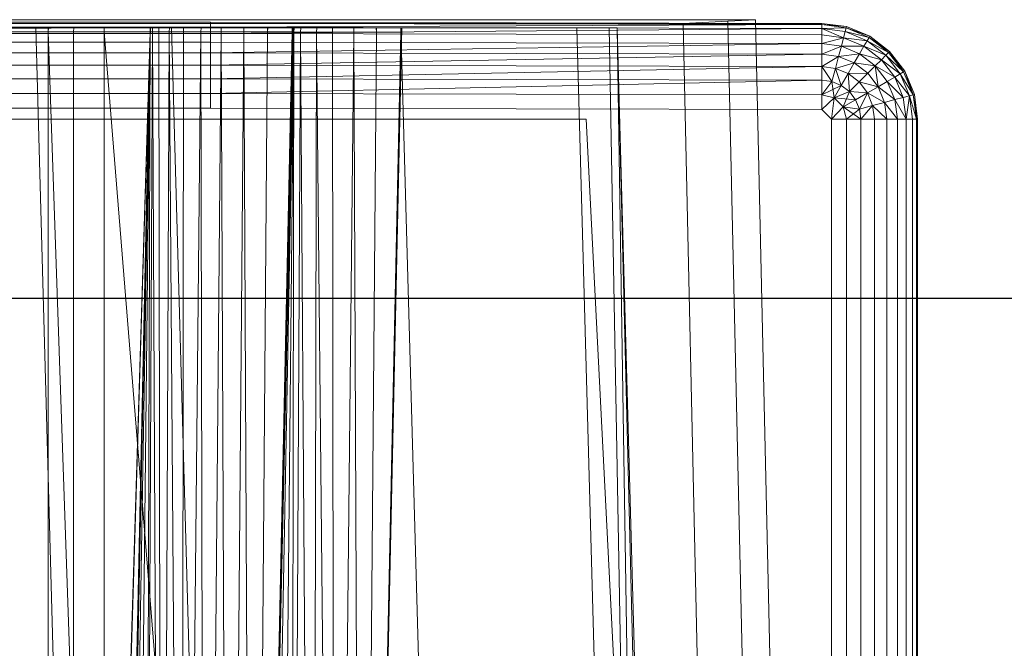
# Model space of a CAD drawing. Header units: metres. Extents: x 391.1 to 427.5, y 12.8 to 28.4.
# Tile 48 of 206: x 402.0936 to 402.2441, y 28.0247 to 28.1208. Entities that reach past the tile are written whole.
import ezdxf

# ---------------------------------------------------------------- set-up
doc = ezdxf.new("R2010")
doc.units = ezdxf.units.M
for name, color, linetype, lineweight in [('A-DETL-____-MBND', 7, 'Continuous', 18), ('A-WALL-____-MCUT', 7, 'Continuous', 25), ('A-WALL-____-OTLN', 7, 'Continuous', 25)]:
    doc.layers.add(name, color=color, linetype=linetype, lineweight=lineweight)

# ---------------------------------------------------------------- blocks, each defined once
blk = doc.blocks.new('Family - Evans PA-152638-03_TEL_P0A')
at = {"layer": 'A-WALL-____-MCUT', "color": 253, "true_color": 0xaaaaaa}
blk.add_line((1.7984, 0.15), (0, 0.15), dxfattribs=at)
at = {"layer": 'A-WALL-____-OTLN', "color": 253, "true_color": 0xaaaaaa}
blk.add_line((1.7984, 0.15), (0, 0.15), dxfattribs=at)
blk = doc.blocks.new('Family - Inodor PA-152684-03_TEL_P0A')
at = {"layer": 'A-DETL-____-MBND', "color": 253, "true_color": 0xaaaaaa}
for p, q in [((0.01465, 0.72691), (0.38826, 0.72691)), ((0.01465, 0.72691), (0.38826, 0.72691)), ((0.03874, 0.72747), (0.36709, 0.72747)), ((0.36709, 0.72747), (0.03874, 0.72747)), ((0.36709, 0.72691), (0.03874, 0.72691)), ((0.03874, 0.72691), (0.36709, 0.72691)), ((0.10805, 0.72711), (0.29485, 0.72711)), ((0.10805, 0.72711), (0.29485, 0.72711)), ((0.29485, 0.72711), (0.10805, 0.72691)), ((0.10805, 0.72691), (0.29485, 0.72711)), ((0.10805, 0.72691), (0.29485, 0.72691)), ((0.10805, 0.72691), (0.29485, 0.72691)), ((0.10805, 0.72691), (0.29485, 0.72691)), ((0.29485, 0.72711), (0.29485, 0.72691)), ((0.29485, 0.72711), (0.38826, 0.72691)), ((0.29485, 0.72711), (0.29485, 0.72691)), ((0.29485, 0.72711), (0.38826, 0.72691)), ((0.29485, 0.72711), (0.29485, 0.72691)), ((0.29485, 0.72691), (0.29485, 0.72631)), ((0.29485, 0.72691), (0.38826, 0.72671)), ((0.29485, 0.72691), (0.29485, 0.72631)), ((0.38826, 0.72691), (0.29485, 0.72691)), ((0.29485, 0.72691), (0.38826, 0.72671)), ((0.29485, 0.72691), (0.29485, 0.72631)), ((0.29485, 0.72691), (0.38826, 0.72691)), ((0.29485, 0.72691), (0.38826, 0.72671)), ((0.36709, 0.72747), (0.37392, 0.72747)), ((0.37392, 0.72747), (0.36709, 0.72747)), ((0.37392, 0.72725), (0.36709, 0.72691)), ((0.36709, 0.72691), (0.37392, 0.72725)), ((0.3742, 0.40749), (0.36709, 0.72691)), ((0.3742, 0.40749), (0.36709, 0.72691)), ((0.37814, 0.72747), (0.37392, 0.72725)), ((0.37392, 0.72725), (0.37814, 0.72747)), ((0.37392, 0.72747), (0.37814, 0.72747)), ((0.37814, 0.72747), (0.37392, 0.72747)), ((0.38104, 0.40776), (0.37392, 0.72725)), ((0.38104, 0.40776), (0.37392, 0.72725)), ((0.38526, 0.40793), (0.37814, 0.72747)), ((0.38526, 0.40793), (0.37814, 0.72747)), ((0.38826, 0.72691), (0.38826, 0.72671)), ((0.38826, 0.72691), (0.39205, 0.72641)), ((0.38826, 0.72691), (0.39205, 0.72641)), ((0.38826, 0.72691), (0.39205, 0.72641)), ((0.38826, 0.72691), (0.38826, 0.72671)), ((0.38826, 0.72691), (0.39205, 0.72641)), ((0.38826, 0.72691), (0.38826, 0.72671)), ((0.10805, 0.72631), (0.29485, 0.72631)), ((0.10805, 0.72631), (0.29485, 0.72631)), ((0.10805, 0.72631), (0.29485, 0.72631)), ((0.29485, 0.72631), (0.10805, 0.72534)), ((0.10805, 0.72534), (0.29485, 0.72631)), ((0.10805, 0.72534), (0.29485, 0.72534)), ((0.10805, 0.72534), (0.29485, 0.72534)), ((0.10805, 0.72534), (0.29485, 0.72534)), ((0.12028, 0.7262), (0.28568, 0.7262)), ((0.1359, 0.7262), (0.27007, 0.7262)), ((0.26951, 0.7262), (0.13591, 0.7262)), ((0.27003, 0.72561), (0.13594, 0.72561)), ((0.13594, 0.72561), (0.27003, 0.72561)), ((0.13594, 0.72561), (0.27003, 0.72561)), ((0.13594, 0.72561), (0.27003, 0.72561)), ((0.24439, 0.7262), (0.26816, 0.7262)), ((0.26816, 0.7262), (0.28224, 0.21652)), ((0.26816, 0.7262), (0.28891, 0.7262)), ((0.26951, 0.7262), (0.27006, 0.7262)), ((0.28568, 0.7262), (0.26951, 0.2042)), ((0.26951, 0.2042), (0.28565, 0.7256)), ((0.26951, 0.2042), (0.28565, 0.7256)), ((0.27003, 0.72561), (0.27006, 0.7262)), ((0.27006, 0.7262), (0.27003, 0.72561)), ((0.27007, 0.7262), (0.27003, 0.72561)), ((0.27007, 0.7262), (0.27003, 0.72561)), ((0.27003, 0.72561), (0.27003, 0.44571)), ((0.27003, 0.72561), (0.27392, 0.72561)), ((0.27003, 0.72561), (0.27003, 0.44571)), ((0.27392, 0.72561), (0.27003, 0.72561)), ((0.27003, 0.72561), (0.27003, 0.44571)), ((0.27003, 0.72561), (0.27965, 0.44571)), ((0.27003, 0.72561), (0.27003, 0.44571)), ((0.28565, 0.7256), (0.27003, 0.72561)), ((0.27003, 0.72561), (0.28565, 0.7256)), ((0.27003, 0.72561), (0.27965, 0.44571)), ((0.27003, 0.21593), (0.28565, 0.7256)), ((0.27003, 0.21593), (0.28565, 0.7256)), ((0.27394, 0.7262), (0.27006, 0.7262)), ((0.28563, 0.7262), (0.27007, 0.7262)), ((0.27394, 0.7262), (0.27392, 0.72561)), ((0.27394, 0.7262), (0.27392, 0.72561)), ((0.27392, 0.72561), (0.27392, 0.44571)), ((0.27392, 0.72561), (0.27859, 0.72561)), ((0.27392, 0.72561), (0.27392, 0.44571)), ((0.27859, 0.72561), (0.27392, 0.72561)), ((0.27859, 0.7262), (0.27394, 0.7262)), ((0.27859, 0.7262), (0.27859, 0.72561)), ((0.27861, 0.7262), (0.27859, 0.72561)), ((0.27861, 0.7262), (0.27859, 0.7262)), ((0.27859, 0.72561), (0.27859, 0.7262)), ((0.27862, 0.7262), (0.27859, 0.72561)), ((0.27859, 0.72561), (0.27861, 0.7262)), ((0.27862, 0.7262), (0.27859, 0.72561)), ((0.27859, 0.72561), (0.27859, 0.44571)), ((0.27859, 0.72561), (0.30126, 0.44572)), ((0.27859, 0.72561), (0.27859, 0.44571)), ((0.3076, 0.72555), (0.27859, 0.72561)), ((0.27859, 0.72561), (0.3076, 0.72555)), ((0.27859, 0.72561), (0.30126, 0.44572)), ((0.27862, 0.7262), (0.27861, 0.7262)), ((0.30752, 0.7262), (0.27862, 0.7262)), ((0.28565, 0.7256), (0.27965, 0.44571)), ((0.27965, 0.44571), (0.28565, 0.7256)), ((0.28565, 0.7256), (0.27965, 0.44571)), ((0.27965, 0.44571), (0.28565, 0.7256)), ((0.28565, 0.7256), (0.27996, 0.44571)), ((0.27996, 0.44571), (0.28565, 0.7256)), ((0.28565, 0.7256), (0.28094, 0.44571)), ((0.28094, 0.44571), (0.28565, 0.7256)), ((0.28565, 0.7256), (0.28254, 0.44571)), ((0.28254, 0.44571), (0.28565, 0.7256)), ((0.28565, 0.7256), (0.28471, 0.44571)), ((0.28471, 0.44571), (0.28565, 0.7256)), ((0.28471, 0.44571), (0.28596, 0.7256)), ((0.28471, 0.44571), (0.28596, 0.7256)), ((0.28563, 0.7262), (0.28565, 0.7256)), ((0.28568, 0.7262), (0.28563, 0.7262)), ((0.28565, 0.7256), (0.28563, 0.7262)), ((0.28568, 0.7262), (0.28565, 0.7256)), ((0.28568, 0.7262), (0.28565, 0.7256)), ((0.28568, 0.7262), (0.28565, 0.7256)), ((0.28568, 0.7262), (0.28565, 0.7256)), ((0.28565, 0.7256), (0.28596, 0.7256)), ((0.28596, 0.7256), (0.28565, 0.7256)), ((0.28599, 0.7262), (0.28568, 0.7262)), ((0.28599, 0.7262), (0.28596, 0.7256)), ((0.28599, 0.7262), (0.28596, 0.7256)), ((0.28596, 0.7256), (0.28739, 0.44571)), ((0.28596, 0.7256), (0.28694, 0.7256)), ((0.28596, 0.7256), (0.28739, 0.44571)), ((0.28694, 0.7256), (0.28596, 0.7256)), ((0.28697, 0.7262), (0.28599, 0.7262)), ((0.28697, 0.7262), (0.28694, 0.7256)), ((0.28697, 0.7262), (0.28694, 0.7256)), ((0.28694, 0.7256), (0.28739, 0.44571)), ((0.28694, 0.7256), (0.28854, 0.7256)), ((0.28694, 0.7256), (0.28739, 0.44571)), ((0.28854, 0.7256), (0.28694, 0.7256)), ((0.28856, 0.7262), (0.28697, 0.7262)), ((0.28854, 0.7256), (0.28739, 0.44571)), ((0.28739, 0.44571), (0.28854, 0.7256)), ((0.28856, 0.7262), (0.28854, 0.7256)), ((0.28856, 0.7262), (0.28854, 0.7256)), ((0.28854, 0.7256), (0.29049, 0.44571)), ((0.28854, 0.7256), (0.29071, 0.7256)), ((0.28854, 0.7256), (0.29049, 0.44571)), ((0.29071, 0.7256), (0.28854, 0.7256)), ((0.29073, 0.7262), (0.28856, 0.7262)), ((0.28891, 0.7262), (0.30299, 0.21652)), ((0.28891, 0.7262), (0.32395, 0.7262)), ((0.29071, 0.7256), (0.29049, 0.44571)), ((0.29049, 0.44571), (0.29071, 0.7256)), ((0.29049, 0.44571), (0.29339, 0.7256)), ((0.29049, 0.44571), (0.29339, 0.7256)), ((0.29073, 0.7262), (0.29071, 0.7256)), ((0.29073, 0.7262), (0.29071, 0.7256)), ((0.29071, 0.7256), (0.29339, 0.7256)), ((0.29339, 0.7256), (0.29071, 0.7256)), ((0.2934, 0.7262), (0.29073, 0.7262)), ((0.2934, 0.7262), (0.29339, 0.7256)), ((0.2934, 0.7262), (0.29339, 0.7256)), ((0.29339, 0.7256), (0.2934, 0.7262)), ((0.2934, 0.7262), (0.29339, 0.7256)), ((0.29339, 0.7256), (0.29392, 0.44571)), ((0.29339, 0.7256), (0.29649, 0.7256)), ((0.29339, 0.7256), (0.29392, 0.44571)), ((0.29649, 0.7256), (0.29339, 0.7256)), ((0.29649, 0.7262), (0.2934, 0.7262)), ((0.29649, 0.7256), (0.29392, 0.44571)), ((0.29392, 0.44571), (0.29649, 0.7256)), ((0.38826, 0.72671), (0.29485, 0.72631)), ((0.29485, 0.72631), (0.38826, 0.72671)), ((0.29485, 0.72631), (0.29485, 0.72534)), ((0.29485, 0.72631), (0.38826, 0.72611)), ((0.29485, 0.72631), (0.29485, 0.72534)), ((0.29485, 0.72631), (0.38826, 0.72611)), ((0.29485, 0.72631), (0.29485, 0.72534)), ((0.29485, 0.72631), (0.38826, 0.72611)), ((0.38826, 0.72611), (0.29485, 0.72534)), ((0.29485, 0.72534), (0.38826, 0.72611)), ((0.29485, 0.72534), (0.29485, 0.72402)), ((0.29485, 0.72534), (0.38826, 0.72514)), ((0.29485, 0.72534), (0.29485, 0.72402)), ((0.29485, 0.72534), (0.38826, 0.72514)), ((0.29485, 0.72534), (0.29485, 0.72402)), ((0.29485, 0.72534), (0.38826, 0.72514)), ((0.29649, 0.7262), (0.29649, 0.7256)), ((0.29649, 0.7262), (0.29649, 0.7256)), ((0.29649, 0.7262), (0.29649, 0.7262)), ((0.29649, 0.7256), (0.29649, 0.7262)), ((0.2965, 0.7262), (0.29649, 0.7256)), ((0.2965, 0.7262), (0.29649, 0.7262)), ((0.29649, 0.7256), (0.29649, 0.7262)), ((0.2965, 0.7262), (0.29649, 0.7256)), ((0.29649, 0.7256), (0.29758, 0.44571)), ((0.29992, 0.7256), (0.29649, 0.7256)), ((0.29649, 0.7256), (0.29992, 0.7256)), ((0.29649, 0.7256), (0.29758, 0.44571)), ((0.29992, 0.7262), (0.2965, 0.7262)), ((0.29992, 0.7256), (0.29758, 0.44571)), ((0.29758, 0.44571), (0.29992, 0.7256)), ((0.29992, 0.7262), (0.29992, 0.7256)), ((0.29992, 0.7262), (0.29992, 0.7256)), ((0.29992, 0.7262), (0.29992, 0.7262)), ((0.29992, 0.7256), (0.29992, 0.7262)), ((0.29993, 0.7262), (0.29992, 0.7256)), ((0.29993, 0.7262), (0.29992, 0.7262)), ((0.29992, 0.7256), (0.29992, 0.7262)), ((0.29993, 0.7262), (0.29992, 0.7256)), ((0.29992, 0.7256), (0.30135, 0.44571)), ((0.29992, 0.7256), (0.30358, 0.7256)), ((0.29992, 0.7256), (0.30135, 0.44571)), ((0.30358, 0.7256), (0.29992, 0.7256)), ((0.30358, 0.7262), (0.29993, 0.7262)), ((0.3076, 0.72555), (0.30126, 0.44572)), ((0.30126, 0.44572), (0.3076, 0.72555)), ((0.30749, 0.7262), (0.30135, 0.44571)), ((0.30358, 0.7256), (0.30135, 0.44571)), ((0.30135, 0.44571), (0.30358, 0.7256)), ((0.30135, 0.44571), (0.30735, 0.7256)), ((0.30135, 0.44571), (0.30735, 0.7256)), ((0.3076, 0.72555), (0.30226, 0.44566)), ((0.30226, 0.44566), (0.3076, 0.72555)), ((0.30358, 0.7262), (0.30358, 0.7256)), ((0.30359, 0.7262), (0.30358, 0.7256)), ((0.30359, 0.7262), (0.30358, 0.7262)), ((0.30358, 0.7256), (0.30358, 0.7262)), ((0.30359, 0.7262), (0.30358, 0.7256)), ((0.30358, 0.7256), (0.30735, 0.7256)), ((0.30735, 0.7256), (0.30358, 0.7256)), ((0.30735, 0.7262), (0.30359, 0.7262)), ((0.3076, 0.72555), (0.30471, 0.44566)), ((0.30471, 0.44566), (0.3076, 0.72555)), ((0.3076, 0.72555), (0.30715, 0.44566)), ((0.30715, 0.44566), (0.3076, 0.72555)), ((0.30715, 0.44566), (0.3086, 0.72555)), ((0.30715, 0.44566), (0.3086, 0.72555)), ((0.30739, 0.7262), (0.30735, 0.7256)), ((0.30735, 0.7262), (0.30735, 0.7256)), ((0.30736, 0.7262), (0.30735, 0.7256)), ((0.30736, 0.7262), (0.30735, 0.7262)), ((0.30735, 0.7256), (0.30735, 0.7262)), ((0.30737, 0.7262), (0.30735, 0.7256)), ((0.30735, 0.7256), (0.30736, 0.7262)), ((0.30739, 0.7262), (0.30735, 0.7256)), ((0.30735, 0.7256), (0.30737, 0.7262)), ((0.30737, 0.7262), (0.30736, 0.7262)), ((0.30739, 0.7262), (0.30737, 0.7262)), ((0.30749, 0.7262), (0.30739, 0.7262)), ((0.30752, 0.7262), (0.3076, 0.72555)), ((0.30763, 0.7262), (0.30752, 0.7262)), ((0.3076, 0.72555), (0.30752, 0.7262)), ((0.30763, 0.7262), (0.3076, 0.72555)), ((0.30763, 0.7262), (0.3076, 0.72555)), ((0.3076, 0.72555), (0.3086, 0.72555)), ((0.3086, 0.72555), (0.3076, 0.72555)), ((0.30863, 0.7262), (0.30763, 0.7262)), ((0.30863, 0.7262), (0.3086, 0.72555)), ((0.30863, 0.7262), (0.3086, 0.72555)), ((0.3086, 0.72555), (0.31043, 0.44566)), ((0.3086, 0.72555), (0.31105, 0.72555)), ((0.3086, 0.72555), (0.31043, 0.44566)), ((0.31105, 0.72555), (0.3086, 0.72555)), ((0.31107, 0.7262), (0.30863, 0.7262)), ((0.31105, 0.72555), (0.31043, 0.44566)), ((0.31043, 0.44566), (0.31105, 0.72555)), ((0.31107, 0.7262), (0.31105, 0.72555)), ((0.31107, 0.7262), (0.31105, 0.72555)), ((0.31105, 0.72555), (0.31384, 0.44566)), ((0.31105, 0.72555), (0.31349, 0.72555)), ((0.31105, 0.72555), (0.31384, 0.44566)), ((0.31349, 0.72555), (0.31105, 0.72555)), ((0.3135, 0.7262), (0.31107, 0.7262)), ((0.3135, 0.7262), (0.31349, 0.72555)), ((0.3135, 0.7262), (0.31349, 0.72555)), ((0.31349, 0.72555), (0.31384, 0.44566)), ((0.31349, 0.72555), (0.31677, 0.72555)), ((0.31349, 0.72555), (0.31384, 0.44566)), ((0.31677, 0.72555), (0.31349, 0.72555)), ((0.31677, 0.7262), (0.3135, 0.7262)), ((0.31677, 0.72555), (0.31384, 0.44566)), ((0.31384, 0.44566), (0.31677, 0.72555)), ((0.31677, 0.7262), (0.31677, 0.72555)), ((0.31677, 0.7262), (0.31677, 0.72555)), ((0.31677, 0.7262), (0.31677, 0.7262)), ((0.31677, 0.72555), (0.31677, 0.7262)), ((0.32018, 0.7262), (0.31677, 0.7262)), ((0.31677, 0.7262), (0.31677, 0.72555)), ((0.31677, 0.72555), (0.31794, 0.44566)), ((0.32019, 0.72555), (0.31677, 0.72555)), ((0.31677, 0.72555), (0.32019, 0.72555)), ((0.31677, 0.72555), (0.31794, 0.44566)), ((0.32408, 0.7262), (0.31794, 0.44566)), ((0.32019, 0.72555), (0.31794, 0.44566)), ((0.31794, 0.44566), (0.32019, 0.72555)), ((0.31794, 0.44566), (0.32395, 0.72555)), ((0.31794, 0.44566), (0.32395, 0.72555)), ((0.32018, 0.7262), (0.32019, 0.72555)), ((0.32019, 0.7262), (0.32018, 0.7262)), ((0.32019, 0.72555), (0.32018, 0.7262)), ((0.32019, 0.7262), (0.32019, 0.72555)), ((0.3202, 0.7262), (0.32019, 0.72555)), ((0.3202, 0.7262), (0.32019, 0.7262)), ((0.32019, 0.72555), (0.32019, 0.7262)), ((0.3202, 0.7262), (0.32019, 0.72555)), ((0.32019, 0.72555), (0.32395, 0.72555)), ((0.32395, 0.72555), (0.32019, 0.72555)), ((0.32394, 0.7262), (0.3202, 0.7262)), ((0.32394, 0.7262), (0.32395, 0.72555)), ((0.32395, 0.7262), (0.32394, 0.7262)), ((0.32395, 0.72555), (0.32394, 0.7262)), ((0.32395, 0.7262), (0.33803, 0.21652)), ((0.32395, 0.7262), (0.35083, 0.7262)), ((0.32397, 0.7262), (0.32395, 0.72555)), ((0.32395, 0.7262), (0.32395, 0.72555)), ((0.32396, 0.7262), (0.32395, 0.72555)), ((0.32396, 0.7262), (0.32395, 0.7262)), ((0.32395, 0.72555), (0.32395, 0.7262)), ((0.32397, 0.7262), (0.32395, 0.72555)), ((0.32395, 0.72555), (0.32396, 0.7262)), ((0.32397, 0.7262), (0.32396, 0.7262)), ((0.32408, 0.7262), (0.32397, 0.7262)), ((0.35083, 0.7262), (0.36491, 0.21652)), ((0.35083, 0.7262), (0.35578, 0.7262)), ((0.35578, 0.7262), (0.36491, 0.21652)), ((0.35578, 0.7262), (0.35697, 0.7262)), ((0.35697, 0.7262), (0.36491, 0.21652)), ((0.35697, 0.7262), (0.36986, 0.21652)), ((0.35697, 0.7262), (0.37104, 0.21652)), ((0.38826, 0.72671), (0.38826, 0.72611)), ((0.38826, 0.72671), (0.392, 0.72621)), ((0.38826, 0.72671), (0.38826, 0.72611)), ((0.39205, 0.72641), (0.38826, 0.72671)), ((0.38826, 0.72671), (0.392, 0.72621)), ((0.38826, 0.72671), (0.38826, 0.72611)), ((0.38826, 0.72671), (0.39205, 0.72641)), ((0.38826, 0.72671), (0.392, 0.72621)), ((0.392, 0.72621), (0.38826, 0.72611)), ((0.38826, 0.72611), (0.392, 0.72621)), ((0.38826, 0.72611), (0.38826, 0.72514)), ((0.38826, 0.72611), (0.39184, 0.72564)), ((0.38826, 0.72611), (0.38826, 0.72514)), ((0.38826, 0.72611), (0.39159, 0.7247)), ((0.38826, 0.72611), (0.38826, 0.72514)), ((0.38826, 0.72611), (0.39184, 0.72564)), ((0.38826, 0.72611), (0.39159, 0.7247)), ((0.38826, 0.72611), (0.39184, 0.72564)), ((0.39184, 0.72564), (0.39159, 0.7247)), ((0.39184, 0.72564), (0.39159, 0.7247)), ((0.39159, 0.7247), (0.39184, 0.72564)), ((0.392, 0.72621), (0.39184, 0.72564)), ((0.392, 0.72621), (0.39184, 0.72564)), ((0.39184, 0.72564), (0.392, 0.72621)), ((0.39184, 0.72564), (0.39518, 0.72425)), ((0.39184, 0.72564), (0.39518, 0.72425)), ((0.39184, 0.72564), (0.39548, 0.72477)), ((0.39184, 0.72564), (0.39548, 0.72477)), ((0.39184, 0.72564), (0.39518, 0.72425)), ((0.39205, 0.72641), (0.392, 0.72621)), ((0.39205, 0.72641), (0.392, 0.72621)), ((0.392, 0.72621), (0.39205, 0.72641)), ((0.392, 0.72621), (0.39548, 0.72477)), ((0.392, 0.72621), (0.39548, 0.72477)), ((0.392, 0.72621), (0.39558, 0.72494)), ((0.392, 0.72621), (0.39558, 0.72494)), ((0.392, 0.72621), (0.39548, 0.72477)), ((0.39205, 0.72641), (0.39558, 0.72494)), ((0.39205, 0.72641), (0.39558, 0.72494)), ((0.39205, 0.72641), (0.39558, 0.72494)), ((0.39205, 0.72641), (0.39558, 0.72494)), ((0.10805, 0.72402), (0.29485, 0.72402)), ((0.10805, 0.72402), (0.29485, 0.72402)), ((0.10805, 0.72402), (0.29485, 0.72402)), ((0.29485, 0.72402), (0.38826, 0.72382)), ((0.29485, 0.72402), (0.29485, 0.72239)), ((0.29485, 0.72402), (0.38826, 0.72382)), ((0.29485, 0.72402), (0.38826, 0.72382)), ((0.29485, 0.72402), (0.29485, 0.72239)), ((0.38826, 0.72382), (0.29485, 0.72239)), ((0.29485, 0.72239), (0.38826, 0.72382)), ((0.38826, 0.72514), (0.38826, 0.72382)), ((0.39159, 0.7247), (0.38826, 0.72514)), ((0.38826, 0.72514), (0.38826, 0.72382)), ((0.39159, 0.7247), (0.38826, 0.72514)), ((0.38826, 0.72514), (0.39159, 0.7247)), ((0.38826, 0.72514), (0.38826, 0.72382)), ((0.39159, 0.7247), (0.38826, 0.72382)), ((0.38826, 0.72382), (0.39159, 0.7247)), ((0.38826, 0.72382), (0.38826, 0.72219)), ((0.38826, 0.72382), (0.39125, 0.72342)), ((0.38826, 0.72382), (0.38826, 0.72219)), ((0.38826, 0.72382), (0.39125, 0.72342)), ((0.38826, 0.72382), (0.38826, 0.72219)), ((0.38826, 0.72382), (0.39125, 0.72342)), ((0.39159, 0.7247), (0.39125, 0.72342)), ((0.39159, 0.7247), (0.39125, 0.72342)), ((0.39125, 0.72342), (0.39159, 0.7247)), ((0.39159, 0.7247), (0.3947, 0.72341)), ((0.39159, 0.7247), (0.3947, 0.72341)), ((0.39159, 0.7247), (0.39518, 0.72425)), ((0.39159, 0.7247), (0.39518, 0.72425)), ((0.39159, 0.7247), (0.3947, 0.72341)), ((0.39518, 0.72425), (0.3947, 0.72341)), ((0.39518, 0.72425), (0.3947, 0.72341)), ((0.3947, 0.72341), (0.39518, 0.72425)), ((0.39548, 0.72477), (0.39518, 0.72425)), ((0.39548, 0.72477), (0.39518, 0.72425)), ((0.39518, 0.72425), (0.39548, 0.72477)), ((0.39518, 0.72425), (0.39805, 0.72205)), ((0.39518, 0.72425), (0.39805, 0.72205)), ((0.39518, 0.72425), (0.39847, 0.72247)), ((0.39518, 0.72425), (0.39847, 0.72247)), ((0.39518, 0.72425), (0.39805, 0.72205)), ((0.39558, 0.72494), (0.39548, 0.72477)), ((0.39558, 0.72494), (0.39548, 0.72477)), ((0.39548, 0.72477), (0.39558, 0.72494)), ((0.39548, 0.72477), (0.39847, 0.72247)), ((0.39548, 0.72477), (0.39847, 0.72247)), ((0.39548, 0.72477), (0.39862, 0.72262)), ((0.39548, 0.72477), (0.39862, 0.72262)), ((0.39548, 0.72477), (0.39847, 0.72247)), ((0.39558, 0.72494), (0.39862, 0.72262)), ((0.39558, 0.72494), (0.39862, 0.72262)), ((0.39558, 0.72494), (0.39862, 0.72262)), ((0.39558, 0.72494), (0.39862, 0.72262)), ((0.10805, 0.72239), (0.29485, 0.72239)), ((0.10805, 0.72239), (0.29485, 0.72239)), ((0.10805, 0.72239), (0.29485, 0.72239)), ((0.29485, 0.72239), (0.38826, 0.72219)), ((0.29485, 0.72239), (0.29485, 0.72051)), ((0.29485, 0.72239), (0.38826, 0.72219)), ((0.29485, 0.72239), (0.29485, 0.72051)), ((0.29485, 0.72239), (0.38826, 0.72219)), ((0.39125, 0.72342), (0.38826, 0.72219)), ((0.38826, 0.72219), (0.39125, 0.72342)), ((0.39125, 0.72342), (0.39083, 0.72185)), ((0.39125, 0.72342), (0.39083, 0.72185)), ((0.39083, 0.72185), (0.39125, 0.72342)), ((0.39083, 0.72185), (0.39404, 0.72227)), ((0.39083, 0.72185), (0.39404, 0.72227)), ((0.39125, 0.72342), (0.39404, 0.72227)), ((0.39125, 0.72342), (0.39404, 0.72227)), ((0.39125, 0.72342), (0.3947, 0.72341)), ((0.39125, 0.72342), (0.3947, 0.72341)), ((0.39125, 0.72342), (0.39404, 0.72227)), ((0.39404, 0.72227), (0.39322, 0.72086)), ((0.39404, 0.72227), (0.39322, 0.72086)), ((0.39322, 0.72086), (0.39404, 0.72227)), ((0.3947, 0.72341), (0.39404, 0.72227)), ((0.3947, 0.72341), (0.39404, 0.72227)), ((0.39404, 0.72227), (0.3947, 0.72341)), ((0.39404, 0.72227), (0.39643, 0.72043)), ((0.39404, 0.72227), (0.39643, 0.72043)), ((0.39404, 0.72227), (0.39736, 0.72136)), ((0.39404, 0.72227), (0.39736, 0.72136)), ((0.39404, 0.72227), (0.39643, 0.72043)), ((0.3947, 0.72341), (0.39736, 0.72136)), ((0.3947, 0.72341), (0.39736, 0.72136)), ((0.3947, 0.72341), (0.39805, 0.72205)), ((0.3947, 0.72341), (0.39805, 0.72205)), ((0.3947, 0.72341), (0.39736, 0.72136)), ((0.39847, 0.72247), (0.39805, 0.72205)), ((0.39847, 0.72247), (0.39805, 0.72205)), ((0.39805, 0.72205), (0.39847, 0.72247)), ((0.39862, 0.72262), (0.39847, 0.72247)), ((0.39862, 0.72262), (0.39847, 0.72247)), ((0.39847, 0.72247), (0.39862, 0.72262)), ((0.39847, 0.72247), (0.40077, 0.71948)), ((0.39847, 0.72247), (0.40077, 0.71948)), ((0.39847, 0.72247), (0.40077, 0.71948)), ((0.39862, 0.72262), (0.40094, 0.71958)), ((0.39862, 0.72262), (0.40094, 0.71958)), ((0.39862, 0.72262), (0.40094, 0.71958)), ((0.39862, 0.72262), (0.40077, 0.71948)), ((0.39862, 0.72262), (0.40094, 0.71958)), ((0.39862, 0.72262), (0.40077, 0.71948)), ((0.38826, 0.72219), (0.29485, 0.72051)), ((0.29485, 0.72051), (0.38826, 0.72219)), ((0.38826, 0.72219), (0.38826, 0.72031)), ((0.38826, 0.72219), (0.39083, 0.72185)), ((0.38826, 0.72219), (0.38826, 0.72031)), ((0.38826, 0.72219), (0.39083, 0.72185)), ((0.38826, 0.72219), (0.38826, 0.72031)), ((0.38826, 0.72219), (0.39083, 0.72185)), ((0.39083, 0.72185), (0.38826, 0.72031)), ((0.38826, 0.72031), (0.39083, 0.72185)), ((0.39083, 0.72185), (0.39034, 0.72003)), ((0.39083, 0.72185), (0.39034, 0.72003)), ((0.39034, 0.72003), (0.39083, 0.72185)), ((0.39034, 0.72003), (0.39322, 0.72086)), ((0.39034, 0.72003), (0.39322, 0.72086)), ((0.39083, 0.72185), (0.39322, 0.72086)), ((0.39083, 0.72185), (0.39322, 0.72086)), ((0.39083, 0.72185), (0.39322, 0.72086)), ((0.39322, 0.72086), (0.39228, 0.71923)), ((0.39322, 0.72086), (0.39228, 0.71923)), ((0.39228, 0.71923), (0.39322, 0.72086)), ((0.39322, 0.72086), (0.39528, 0.71928)), ((0.39322, 0.72086), (0.39528, 0.71928)), ((0.39322, 0.72086), (0.39643, 0.72043)), ((0.39322, 0.72086), (0.39643, 0.72043)), ((0.39322, 0.72086), (0.39528, 0.71928)), ((0.39736, 0.72136), (0.39643, 0.72043)), ((0.39736, 0.72136), (0.39643, 0.72043)), ((0.39643, 0.72043), (0.39736, 0.72136)), ((0.39805, 0.72205), (0.39736, 0.72136)), ((0.39805, 0.72205), (0.39736, 0.72136)), ((0.39736, 0.72136), (0.39805, 0.72205)), ((0.39736, 0.72136), (0.39941, 0.7187)), ((0.39736, 0.72136), (0.39941, 0.7187)), ((0.39736, 0.72136), (0.40025, 0.71918)), ((0.39736, 0.72136), (0.40025, 0.71918)), ((0.39736, 0.72136), (0.39941, 0.7187)), ((0.39805, 0.72205), (0.40025, 0.71918)), ((0.39805, 0.72205), (0.40025, 0.71918)), ((0.39805, 0.72205), (0.40077, 0.71948)), ((0.39805, 0.72205), (0.40077, 0.71948)), ((0.39805, 0.72205), (0.40025, 0.71918)), ((0.10805, 0.72051), (0.29485, 0.72051)), ((0.10805, 0.72051), (0.29485, 0.72051)), ((0.10805, 0.72051), (0.29485, 0.72051)), ((0.29485, 0.72051), (0.38826, 0.72031)), ((0.29485, 0.72051), (0.29485, 0.71843)), ((0.29485, 0.72051), (0.38826, 0.72031)), ((0.29485, 0.72051), (0.29485, 0.71843)), ((0.29485, 0.72051), (0.38826, 0.72031)), ((0.38826, 0.72031), (0.29485, 0.71843)), ((0.29485, 0.71843), (0.38826, 0.72031)), ((0.38826, 0.72031), (0.38826, 0.71823)), ((0.38826, 0.72031), (0.39034, 0.72003)), ((0.38826, 0.72031), (0.38826, 0.71823)), ((0.38826, 0.72031), (0.3898, 0.71802)), ((0.38826, 0.72031), (0.38826, 0.71823)), ((0.38826, 0.72031), (0.39034, 0.72003)), ((0.38826, 0.72031), (0.3898, 0.71802)), ((0.38826, 0.72031), (0.39034, 0.72003)), ((0.39034, 0.72003), (0.3898, 0.71802)), ((0.39034, 0.72003), (0.3898, 0.71802)), ((0.3898, 0.71802), (0.39034, 0.72003)), ((0.39034, 0.72003), (0.39228, 0.71923)), ((0.39034, 0.72003), (0.39124, 0.71743)), ((0.39034, 0.72003), (0.39228, 0.71923)), ((0.39034, 0.72003), (0.39124, 0.71743)), ((0.39034, 0.72003), (0.39228, 0.71923)), ((0.39228, 0.71923), (0.39124, 0.71743)), ((0.39228, 0.71923), (0.39124, 0.71743)), ((0.39124, 0.71743), (0.39228, 0.71923)), ((0.39228, 0.71923), (0.39528, 0.71928)), ((0.39228, 0.71923), (0.39528, 0.71928)), ((0.39228, 0.71923), (0.39395, 0.71795)), ((0.39228, 0.71923), (0.39248, 0.71648)), ((0.39228, 0.71923), (0.39395, 0.71795)), ((0.39228, 0.71923), (0.39248, 0.71648)), ((0.39228, 0.71923), (0.39395, 0.71795)), ((0.39528, 0.71928), (0.39395, 0.71795)), ((0.39528, 0.71928), (0.39395, 0.71795)), ((0.39395, 0.71795), (0.39528, 0.71928)), ((0.39643, 0.72043), (0.39528, 0.71928)), ((0.39643, 0.72043), (0.39528, 0.71928)), ((0.39528, 0.71928), (0.39643, 0.72043)), ((0.39528, 0.71928), (0.39686, 0.71722)), ((0.39528, 0.71928), (0.39686, 0.71722)), ((0.39528, 0.71928), (0.39686, 0.71722)), ((0.39643, 0.72043), (0.39827, 0.71804)), ((0.39643, 0.72043), (0.39686, 0.71722)), ((0.39643, 0.72043), (0.39827, 0.71804)), ((0.39643, 0.72043), (0.39686, 0.71722)), ((0.39643, 0.72043), (0.39941, 0.7187)), ((0.39643, 0.72043), (0.39941, 0.7187)), ((0.39643, 0.72043), (0.39827, 0.71804)), ((0.40077, 0.71948), (0.40025, 0.71918)), ((0.40077, 0.71948), (0.40025, 0.71918)), ((0.40025, 0.71918), (0.40077, 0.71948)), ((0.40094, 0.71958), (0.40077, 0.71948)), ((0.40094, 0.71958), (0.40077, 0.71948)), ((0.40077, 0.71948), (0.40094, 0.71958)), ((0.40077, 0.71948), (0.40221, 0.716)), ((0.40077, 0.71948), (0.40221, 0.716)), ((0.40077, 0.71948), (0.40221, 0.716)), ((0.40094, 0.71958), (0.40241, 0.71605)), ((0.40094, 0.71958), (0.40241, 0.71605)), ((0.40094, 0.71958), (0.40241, 0.71605)), ((0.40094, 0.71958), (0.40221, 0.716)), ((0.40094, 0.71958), (0.40241, 0.71605)), ((0.40094, 0.71958), (0.40221, 0.716)), ((0.10805, 0.71843), (0.29485, 0.71843)), ((0.10805, 0.71843), (0.29485, 0.71843)), ((0.10805, 0.71843), (0.29485, 0.71843)), ((0.29485, 0.71843), (0.38826, 0.71823)), ((0.29485, 0.71843), (0.29485, 0.71621)), ((0.29485, 0.71843), (0.38826, 0.71823)), ((0.29485, 0.71843), (0.29485, 0.71621)), ((0.29485, 0.71843), (0.38826, 0.71823)), ((0.38826, 0.71823), (0.29485, 0.71621)), ((0.29485, 0.71621), (0.38826, 0.71823)), ((0.38826, 0.71823), (0.38826, 0.71601)), ((0.3898, 0.71802), (0.38826, 0.71823)), ((0.38826, 0.71823), (0.38826, 0.71601)), ((0.3898, 0.71802), (0.38826, 0.71823)), ((0.38826, 0.71823), (0.3898, 0.71802)), ((0.38826, 0.71823), (0.38826, 0.71601)), ((0.3898, 0.71802), (0.38826, 0.71601)), ((0.3898, 0.71802), (0.38826, 0.71601)), ((0.38826, 0.71601), (0.3898, 0.71802)), ((0.3898, 0.71802), (0.39013, 0.71551)), ((0.3898, 0.71802), (0.39124, 0.71743)), ((0.3898, 0.71802), (0.39124, 0.71743)), ((0.3898, 0.71802), (0.39124, 0.71743)), ((0.39395, 0.71795), (0.39248, 0.71648)), ((0.39395, 0.71795), (0.39248, 0.71648)), ((0.39248, 0.71648), (0.39395, 0.71795)), ((0.39395, 0.71795), (0.39523, 0.71628)), ((0.39395, 0.71795), (0.39523, 0.71628)), ((0.39395, 0.71795), (0.39686, 0.71722)), ((0.39395, 0.71795), (0.39523, 0.71628)), ((0.39395, 0.71795), (0.39686, 0.71722)), ((0.39827, 0.71804), (0.39686, 0.71722)), ((0.39827, 0.71804), (0.39686, 0.71722)), ((0.39686, 0.71722), (0.39827, 0.71804)), ((0.39941, 0.7187), (0.39827, 0.71804)), ((0.39941, 0.7187), (0.39827, 0.71804)), ((0.39827, 0.71804), (0.39941, 0.7187)), ((0.39827, 0.71804), (0.39942, 0.71525)), ((0.39827, 0.71804), (0.39942, 0.71525)), ((0.39827, 0.71804), (0.4007, 0.71559)), ((0.39827, 0.71804), (0.4007, 0.71559)), ((0.39827, 0.71804), (0.39942, 0.71525)), ((0.40025, 0.71918), (0.39941, 0.7187)), ((0.40025, 0.71918), (0.39941, 0.7187)), ((0.39941, 0.7187), (0.40025, 0.71918)), ((0.39941, 0.7187), (0.4007, 0.71559)), ((0.39941, 0.7187), (0.4007, 0.71559)), ((0.39941, 0.7187), (0.40164, 0.71584)), ((0.39941, 0.7187), (0.40164, 0.71584)), ((0.39941, 0.7187), (0.4007, 0.71559)), ((0.40025, 0.71918), (0.40164, 0.71584)), ((0.40025, 0.71918), (0.40164, 0.71584)), ((0.40025, 0.71918), (0.40221, 0.716)), ((0.40025, 0.71918), (0.40221, 0.716)), ((0.40025, 0.71918), (0.40164, 0.71584)), ((0.10805, 0.71621), (0.29485, 0.71621)), ((0.10805, 0.71621), (0.29485, 0.71621)), ((0.10805, 0.71621), (0.29485, 0.71621)), ((0.29485, 0.71621), (0.38826, 0.71601)), ((0.29485, 0.71621), (0.29485, 0.71393)), ((0.29485, 0.71621), (0.38826, 0.71601)), ((0.29485, 0.71621), (0.29485, 0.71393)), ((0.29485, 0.71621), (0.38826, 0.71601)), ((0.38826, 0.71601), (0.39124, 0.71743)), ((0.38826, 0.71601), (0.39124, 0.71743)), ((0.39124, 0.71743), (0.39013, 0.71551)), ((0.39124, 0.71743), (0.39013, 0.71551)), ((0.39013, 0.71551), (0.39124, 0.71743)), ((0.39248, 0.71648), (0.39013, 0.71551)), ((0.39013, 0.71551), (0.39248, 0.71648)), ((0.39013, 0.71551), (0.39248, 0.71648)), ((0.39124, 0.71743), (0.39248, 0.71648)), ((0.39124, 0.71743), (0.39248, 0.71648)), ((0.39124, 0.71743), (0.39248, 0.71648)), ((0.39248, 0.71648), (0.39151, 0.71413)), ((0.39248, 0.71648), (0.39343, 0.71524)), ((0.39248, 0.71648), (0.39343, 0.71524)), ((0.39248, 0.71648), (0.39523, 0.71628)), ((0.39248, 0.71648), (0.39343, 0.71524)), ((0.39248, 0.71648), (0.39523, 0.71628)), ((0.39523, 0.71628), (0.39343, 0.71524)), ((0.39523, 0.71628), (0.39343, 0.71524)), ((0.39343, 0.71524), (0.39523, 0.71628)), ((0.39523, 0.71628), (0.39402, 0.7138)), ((0.39402, 0.7138), (0.39523, 0.71628)), ((0.39686, 0.71722), (0.39523, 0.71628)), ((0.39686, 0.71722), (0.39523, 0.71628)), ((0.39523, 0.71628), (0.39686, 0.71722)), ((0.39523, 0.71628), (0.39603, 0.71434)), ((0.39523, 0.71628), (0.39603, 0.71434)), ((0.39523, 0.71628), (0.39785, 0.71483)), ((0.39523, 0.71628), (0.39603, 0.71434)), ((0.39523, 0.71628), (0.39785, 0.71483)), ((0.39686, 0.71722), (0.39785, 0.71483)), ((0.39686, 0.71722), (0.39785, 0.71483)), ((0.39686, 0.71722), (0.39942, 0.71525)), ((0.39686, 0.71722), (0.39785, 0.71483)), ((0.39686, 0.71722), (0.39942, 0.71525)), ((0.38826, 0.71601), (0.38826, 0.71373)), ((0.38826, 0.71601), (0.39013, 0.71551)), ((0.38826, 0.71601), (0.38826, 0.71373)), ((0.38826, 0.71373), (0.38826, 0.71601)), ((0.38826, 0.71601), (0.39013, 0.71551)), ((0.38826, 0.71601), (0.39013, 0.71551)), ((0.39013, 0.71551), (0.38826, 0.71373)), ((0.38826, 0.71373), (0.39013, 0.71551)), ((0.38826, 0.71373), (0.39013, 0.71551)), ((0.39013, 0.71551), (0.38973, 0.71226)), ((0.38973, 0.71226), (0.39013, 0.71551)), ((0.39013, 0.71551), (0.39151, 0.71413)), ((0.39013, 0.71551), (0.39151, 0.71413)), ((0.39013, 0.71551), (0.39343, 0.71524)), ((0.39013, 0.71551), (0.39151, 0.71413)), ((0.39013, 0.71551), (0.39343, 0.71524)), ((0.39343, 0.71524), (0.39151, 0.71413)), ((0.39343, 0.71524), (0.39151, 0.71413)), ((0.39151, 0.71413), (0.39343, 0.71524)), ((0.39343, 0.71524), (0.39402, 0.7138)), ((0.39343, 0.71524), (0.39402, 0.7138)), ((0.39343, 0.71524), (0.39402, 0.7138)), ((0.39785, 0.71483), (0.39603, 0.71434)), ((0.39785, 0.71483), (0.39603, 0.71434)), ((0.39603, 0.71434), (0.39785, 0.71483)), ((0.39942, 0.71525), (0.39785, 0.71483)), ((0.39942, 0.71525), (0.39785, 0.71483)), ((0.39785, 0.71483), (0.39942, 0.71525)), ((0.39785, 0.71483), (0.39819, 0.71226)), ((0.39785, 0.71483), (0.39819, 0.71226)), ((0.39785, 0.71483), (0.39982, 0.71226)), ((0.39785, 0.71483), (0.39819, 0.71226)), ((0.39785, 0.71483), (0.39982, 0.71226)), ((0.4007, 0.71559), (0.39942, 0.71525)), ((0.4007, 0.71559), (0.39942, 0.71525)), ((0.39942, 0.71525), (0.4007, 0.71559)), ((0.39942, 0.71525), (0.39982, 0.71226)), ((0.39942, 0.71525), (0.39982, 0.71226)), ((0.39942, 0.71525), (0.40114, 0.71226)), ((0.39942, 0.71525), (0.39982, 0.71226)), ((0.39942, 0.71525), (0.40114, 0.71226)), ((0.40164, 0.71584), (0.4007, 0.71559)), ((0.40164, 0.71584), (0.4007, 0.71559)), ((0.4007, 0.71559), (0.40164, 0.71584)), ((0.4007, 0.71559), (0.40114, 0.71226)), ((0.4007, 0.71559), (0.40114, 0.71226)), ((0.4007, 0.71559), (0.40114, 0.71226)), ((0.40164, 0.71584), (0.40114, 0.71226)), ((0.40114, 0.71226), (0.40164, 0.71584)), ((0.40221, 0.716), (0.40164, 0.71584)), ((0.40221, 0.716), (0.40164, 0.71584)), ((0.40164, 0.71584), (0.40221, 0.716)), ((0.40164, 0.71584), (0.40211, 0.71226)), ((0.40164, 0.71584), (0.40211, 0.71226)), ((0.40164, 0.71584), (0.40271, 0.71226)), ((0.40164, 0.71584), (0.40211, 0.71226)), ((0.40164, 0.71584), (0.40271, 0.71226)), ((0.40241, 0.71605), (0.40221, 0.716)), ((0.40241, 0.71605), (0.40221, 0.716)), ((0.40221, 0.716), (0.40241, 0.71605)), ((0.40221, 0.716), (0.40271, 0.71226)), ((0.40221, 0.716), (0.40271, 0.71226)), ((0.40221, 0.716), (0.40291, 0.71226)), ((0.40221, 0.716), (0.40291, 0.71226)), ((0.40221, 0.716), (0.40271, 0.71226)), ((0.40241, 0.71605), (0.40291, 0.71226)), ((0.40241, 0.71605), (0.40291, 0.71226)), ((0.40241, 0.71605), (0.40291, 0.71226)), ((0.40241, 0.71605), (0.40291, 0.71226)), ((0.10805, 0.71393), (0.29485, 0.71393)), ((0.10805, 0.71393), (0.29485, 0.71393)), ((0.10805, 0.71393), (0.29485, 0.71393)), ((0.29485, 0.71393), (0.38826, 0.71373)), ((0.29485, 0.71393), (0.38826, 0.71373)), ((0.29485, 0.71393), (0.38826, 0.71373)), ((0.38826, 0.71373), (0.38973, 0.71226)), ((0.38826, 0.71373), (0.38973, 0.71226)), ((0.38826, 0.71373), (0.38973, 0.71226)), ((0.39151, 0.71413), (0.38973, 0.71226)), ((0.38973, 0.71226), (0.39151, 0.71413)), ((0.38973, 0.71226), (0.39151, 0.71413)), ((0.39151, 0.71413), (0.39201, 0.71226)), ((0.39151, 0.71413), (0.39402, 0.7138)), ((0.39151, 0.71413), (0.39201, 0.71226)), ((0.39151, 0.71413), (0.39402, 0.7138)), ((0.39151, 0.71413), (0.39423, 0.71226)), ((0.39151, 0.71413), (0.39201, 0.71226)), ((0.39151, 0.71413), (0.39402, 0.7138)), ((0.39151, 0.71413), (0.39423, 0.71226)), ((0.39402, 0.7138), (0.39201, 0.71226)), ((0.39402, 0.7138), (0.39603, 0.71434)), ((0.39402, 0.7138), (0.39603, 0.71434)), ((0.39402, 0.7138), (0.39603, 0.71434)), ((0.39402, 0.7138), (0.39423, 0.71226)), ((0.39402, 0.7138), (0.39423, 0.71226)), ((0.39402, 0.7138), (0.39423, 0.71226)), ((0.39603, 0.71434), (0.39423, 0.71226)), ((0.39423, 0.71226), (0.39603, 0.71434)), ((0.39603, 0.71434), (0.39631, 0.71226)), ((0.39603, 0.71434), (0.39631, 0.71226)), ((0.39603, 0.71434), (0.39819, 0.71226)), ((0.39603, 0.71434), (0.39631, 0.71226)), ((0.39603, 0.71434), (0.39819, 0.71226)), ((0.35226, 0.71226), (0.04887, 0.71226)), ((0.35226, 0.71226), (0.04887, 0.71226)), ((0.3592, 0.57586), (0.35226, 0.71226)), ((0.35226, 0.71226), (0.36063, 0.54781)), ((0.38973, 0.71226), (0.38973, 0.57723)), ((0.38973, 0.71226), (0.39201, 0.71226)), ((0.38973, 0.71226), (0.38973, 0.57723)), ((0.38973, 0.71226), (0.39201, 0.71226)), ((0.38973, 0.71226), (0.38973, 0.57723)), ((0.38973, 0.71226), (0.39201, 0.71226)), ((0.39201, 0.71226), (0.39201, 0.57723)), ((0.39201, 0.71226), (0.39423, 0.71226)), ((0.39201, 0.71226), (0.39201, 0.57723)), ((0.39423, 0.71226), (0.39201, 0.71226)), ((0.39201, 0.71226), (0.39423, 0.71226)), ((0.39201, 0.71226), (0.39201, 0.57723)), ((0.39423, 0.71226), (0.39423, 0.57723)), ((0.39423, 0.71226), (0.39631, 0.71226)), ((0.39423, 0.71226), (0.39423, 0.57723)), ((0.39423, 0.71226), (0.39631, 0.71226)), ((0.39423, 0.71226), (0.39423, 0.57723)), ((0.39423, 0.71226), (0.39631, 0.71226)), ((0.39631, 0.71226), (0.39631, 0.57723)), ((0.39819, 0.71226), (0.39631, 0.71226)), ((0.39631, 0.71226), (0.39631, 0.57723)), ((0.39819, 0.71226), (0.39631, 0.71226)), ((0.39631, 0.71226), (0.39819, 0.71226)), ((0.39631, 0.71226), (0.39631, 0.57723)), ((0.39819, 0.71226), (0.39819, 0.57723)), ((0.39982, 0.71226), (0.39819, 0.71226)), ((0.39819, 0.71226), (0.39819, 0.57723)), ((0.39982, 0.71226), (0.39819, 0.71226)), ((0.39819, 0.71226), (0.39982, 0.71226)), ((0.39819, 0.71226), (0.39819, 0.57723)), ((0.39982, 0.71226), (0.39982, 0.57723)), ((0.40114, 0.71226), (0.39982, 0.71226)), ((0.39982, 0.71226), (0.39982, 0.57723)), ((0.40114, 0.71226), (0.39982, 0.71226)), ((0.39982, 0.71226), (0.40114, 0.71226)), ((0.39982, 0.71226), (0.39982, 0.57723)), ((0.40114, 0.71226), (0.40114, 0.57723)), ((0.40114, 0.71226), (0.40211, 0.71226)), ((0.40114, 0.71226), (0.40114, 0.57723)), ((0.40114, 0.71226), (0.40211, 0.71226)), ((0.40114, 0.71226), (0.40114, 0.57723)), ((0.40114, 0.71226), (0.40211, 0.71226)), ((0.40211, 0.71226), (0.40211, 0.57723)), ((0.40271, 0.71226), (0.40211, 0.71226)), ((0.40211, 0.71226), (0.40211, 0.57723)), ((0.40271, 0.71226), (0.40211, 0.71226)), ((0.40211, 0.71226), (0.40271, 0.71226)), ((0.40211, 0.71226), (0.40211, 0.57723)), ((0.40271, 0.71226), (0.40271, 0.57723)), ((0.40291, 0.71226), (0.40271, 0.71226)), ((0.40271, 0.71226), (0.40271, 0.57723)), ((0.40291, 0.71226), (0.40271, 0.71226)), ((0.40271, 0.71226), (0.40291, 0.71226)), ((0.40271, 0.71226), (0.40271, 0.57723)), ((0.40291, 0.71226), (0.40291, 0.57723)), ((0.40291, 0.71226), (0.40291, 0.57723)), ((0.40291, 0.71226), (0.40291, 0.57723)), ((0.40291, 0.71226), (0.40291, 0.57723))]:
    blk.add_line(p, q, dxfattribs=at)
blk = doc.blocks.new('LONDR55-XX_ZZ-ARQ-CAA-M3D-Londres55_ifc-1-03_TEL_P0A')
at = {"layer": 'A-DETL-____-MBND', "color": 253, "lineweight": 18, "true_color": 0xaaaaaa}
blk.add_blockref('Family - Inodor PA-152684-03_TEL_P0A', (401.82793, 27.39331), dxfattribs=at)
at = {"layer": 'A-WALL-____-OTLN', "color": 253, "lineweight": 18, "true_color": 0xaaaaaa, "rotation": 180}
blk.add_blockref('Family - Evans PA-152638-03_TEL_P0A', (403.25714, 28.22825), dxfattribs=at)

msp = doc.modelspace()

# ---------------------------------------------------------------- block references
at = {"lineweight": 5}
msp.add_blockref('LONDR55-XX_ZZ-ARQ-CAA-M3D-Londres55_ifc-1-03_TEL_P0A', (0, 0), dxfattribs=at)

doc.saveas('drawing.dxf')
